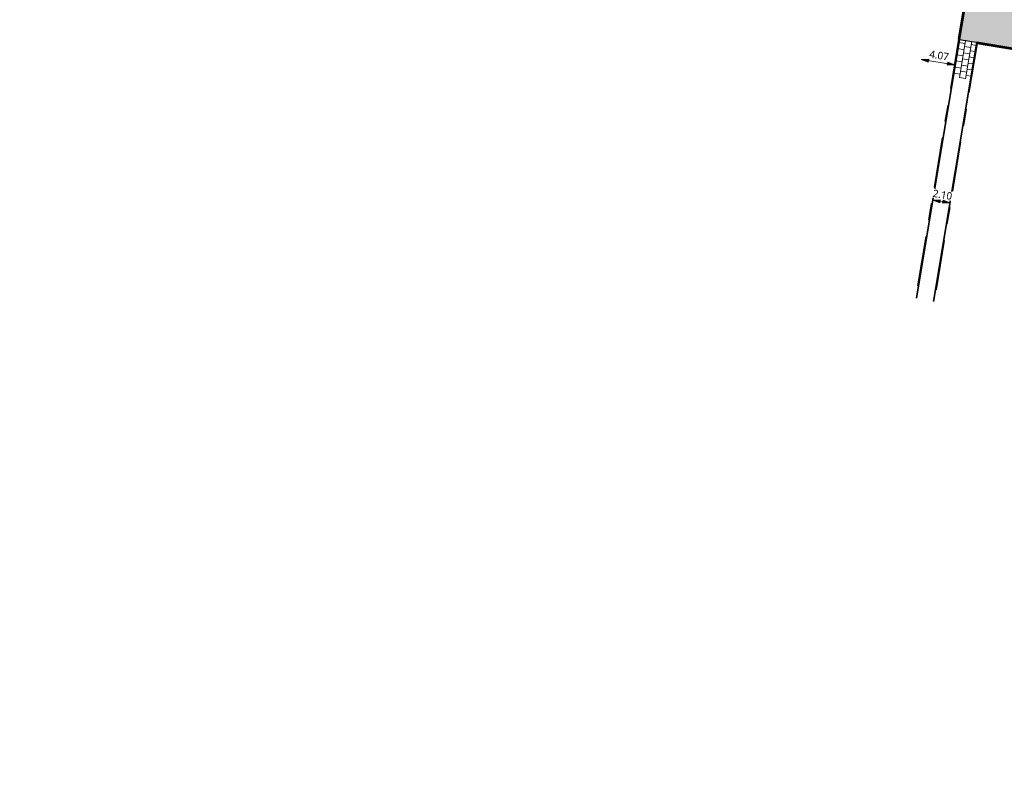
# Model space of a CAD drawing. Header units: metres. Extents: x 253823 to 255319, y 593130 to 593771.
# Tile 2 of 37: x 253959 to 254077, y 593130 to 593222. Entities that reach past the tile are written whole.
import ezdxf

# ---------------------------------------------------------------- set-up
doc = ezdxf.new("R2010")
doc.units = ezdxf.units.M
for name, pattern in [('VH-OPSLUITBAND_100X200', [16, 8, -2, 4, -2]), ('VH-OPSLUITBAND_60X200', [12, 6, -2, 2, -2]), ('XX-HIDDEN', [4, 2, -2])]:
    doc.linetypes.add(name, pattern=pattern)
doc.layers.add('HULPLIJN ARCERING', color=6, linetype='Continuous', plot=False)
for name, color, linetype, lineweight in [('N-WE-VH-KANTOPSLUITING_OPSLUITBAND_120X250-G', 20, 'VH-OPSLUITBAND_100X200', 35), ('N-WE-VH-KANTOPSLUITING_OPSLUITBAND_60X200-G', 150, 'VH-OPSLUITBAND_60X200', 35), ('N-WE-VH-KANTVERHARDING-G', 2, 'Continuous', 35), ('N-WE-VH-MATERIAALGRENS-G', 7, 'XX-HIDDEN', 18), ('N-WE-VH-VERHARDING_BETONSTRAATSTEEN-KLEUR NTB-A', 252, 'Continuous', 18), ('N-WE-VH-VERHARDING_TEGEL-45MM DIK-A', 252, 'Continuous', 18), ('X-XX-AL-M', 7, 'Continuous', 18)]:
    doc.layers.add(name, color=color, linetype=linetype, lineweight=lineweight)
doc.styles.add('Roelofs', font='segoeui.ttf', dxfattribs={"height": 1.8})
doc.dimstyles.new('Roelofs Standaard', dxfattribs={"dimtxt": 1.8, "dimasz": 1, "dimexe": 2, "dimexo": 2, "dimgap": 0.7, "dimtad": 1, "dimlfac": -1, "dimzin": 0, "dimdsep": 46, "dimtxsty": 'Roelofs', "dimblk": 'Pijl', "dimcen": 0, "dimdle": 2, "dimclrd": 256, "dimclre": 253, "dimclrt": 256, "dimazin": 0, "dimtfac": 1, "dimtofl": 0, "dimtmove": 0, "dimatfit": 3, "dimldrblk": 'Pijl', "dimfxl": 1, "dimtolj": 1, "dimtzin": 0, "dimlwd": 18, "dimlwe": 18, "dimarcsym": 0})

# ---------------------------------------------------------------- blocks, each defined once
blk = doc.blocks.new('Pijl')
h = blk.add_hatch(color=256)
h.paths.add_polyline_path([(0, 0), (-1.75, 0.35), (-1.75, 0)])
h.paths.add_polyline_path([(-1.75, 0), (-1.75, -0.35), (0, 0)])
for p, q in [((-1.9, 0), (0, 0)), ((0, 0), (-1.75, 0.35)), ((-1.75, 0.35), (-1.75, -0.35)), ((0, 0), (-1.75, -0.35))]:
    blk.add_line(p, q)
blk = doc.blocks.new('*D82')
at = {"layer": 'Defpoints', "color": 0, "transparency": 16777216}
blk.add_point((254066.97, 593216.87), dxfattribs=at)
at = {"layer": 'X-XX-AL-M', "lineweight": 18, "transparency": 16777216}
blk.add_line((254067.46, 593216.79), (254070.49, 593216.28), dxfattribs=at)
at = {"layer": 'X-XX-AL-M', "lineweight": 18, "transparency": 16777216, "xscale": 0.5, "yscale": 0.5, "zscale": 0.5}
for p, rotation in [((254066.97, 593216.87), 170.5502229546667), ((254070.99, 593216.2), 350.5502229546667)]:
    blk.add_blockref('Pijl', p, dxfattribs=dict(at, rotation=rotation))
at = {"layer": 'X-XX-AL-M', "transparency": 16777216, "insert": (254069.11, 593217.34), "char_height": 0.9, "attachment_point": 5, "rotation": 350.5502, "style": 'Roelofs', "bg_fill": 3, "box_fill_scale": 1.1, "bg_fill_color": 256, "bg_fill_true_color": 13158600, "bg_fill_transparency": 0}
blk.add_mtext('\\A1;4.07', dxfattribs=at)
at = {"layer": 'Defpoints', "color": 0, "transparency": 16777216}
blk.add_point((254070.99, 593216.2), dxfattribs=at)
blk.add_point((254070.99, 593216.2), dxfattribs=at)
blk = doc.blocks.new('*D135')
at = {"layer": 'X-XX-AL-M', "color": 253, "lineweight": 18, "transparency": 16777216}
for p, q in [((254068.51, 593200.96), (254068.51, 593200.96)), ((254070.58, 593200.61), (254070.58, 593200.61))]:
    blk.add_line(p, q, dxfattribs=at)
at = {"layer": 'X-XX-AL-M', "lineweight": 18, "transparency": 16777216}
blk.add_line((254068.84, 593199.89), (254069.93, 593199.71), dxfattribs=at)
at = {"layer": 'X-XX-AL-M', "lineweight": 18, "transparency": 16777216, "xscale": 0.5, "yscale": 0.5, "zscale": 0.5}
for p, rotation in [((254068.35, 593199.97), 170.5495915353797), ((254070.42, 593199.63), 350.5495915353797)]:
    blk.add_blockref('Pijl', p, dxfattribs=dict(at, rotation=rotation))
at = {"layer": 'X-XX-AL-M', "transparency": 16777216, "insert": (254069.52, 593200.61), "char_height": 0.9, "attachment_point": 5, "rotation": 350.5496, "style": 'Roelofs', "bg_fill": 3, "box_fill_scale": 1.1, "bg_fill_color": 256, "bg_fill_true_color": 13158600, "bg_fill_transparency": 0}
blk.add_mtext('\\A1;2.10', dxfattribs=at)
at = {"layer": 'Defpoints', "color": 0, "transparency": 16777216}
for p in [(254068.35, 593199.97), (254070.42, 593199.63), (254070.42, 593199.63)]:
    blk.add_point(p, dxfattribs=at)

msp = doc.modelspace()

# ---------------------------------------------------------------- hatches: boundary and pattern name
at = {"layer": 'N-WE-VH-VERHARDING_BETONSTRAATSTEEN-KLEUR NTB-A'}
h = msp.add_hatch(dxfattribs=at)
h.set_pattern_fill('AVH-BSS_KEIFORMAAT_KEPER-SO', color=256, scale=5, angle=215.55, pattern_type=2)
h.set_pattern_definition([(215.55, (0, 0), (-0.06095125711, -0.36619317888), [0.7875, -0.2625]), (125.55, (0.30524, -0.42714), (-0.06095125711, -0.36619317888), [0.7875, -0.2625])])
edge = h.paths.add_edge_path()
edge.add_line((254058.447, 593342.291), (254057.88, 593338.837))
edge.add_line((254057.88, 593338.837), (254065.781, 593337.522))
edge.add_arc((254064.943, 593332.593), 5, -9.45172, 80.35891, ccw=False)
edge.add_line((254069.875, 593331.772), (254069.562, 593329.887))
edge.add_arc((254064.63, 593330.709), 5, 260.55022, 350.54806, ccw=False)
edge.add_line((254063.809, 593325.776), (254055.952, 593327.084))
edge.add_line((254055.952, 593327.084), (254055.385, 593323.63))
edge.add_line((254055.385, 593323.63), (254062.366, 593322.468))
edge.add_arc((254061.874, 593319.509), 3, -9.4548, 80.55022, ccw=False)
edge.add_line((254064.833, 593319.016), (254057.565, 593275.372))
edge.add_arc((254054.605, 593275.865), 3, 260.55022, 350.5452, ccw=False)
edge.add_line((254054.113, 593272.905), (254047.251, 593274.047))
edge.add_line((254047.251, 593274.047), (254046.684, 593270.594))
edge.add_line((254046.684, 593270.594), (254054.409, 593269.308))
edge.add_arc((254053.589, 593264.376), 5, -9.45026, 80.55022, ccw=False)
edge.add_line((254058.521, 593263.555), (254058.278, 593262.095))
edge.add_arc((254053.346, 593262.916), 5, 260.55022, 350.54974, ccw=False)
edge.add_line((254052.525, 593257.984), (254044.825, 593259.265))
edge.add_line((254044.825, 593259.265), (254044.259, 593255.811))
edge.add_line((254044.259, 593255.811), (254051.077, 593254.676))
edge.add_arc((254050.581, 593251.712), 3.006, -8.31061, 80.50479, ccw=False)
edge.add_line((254053.555, 593251.277), (254050.696, 593234.124))
edge.add_line((254050.696, 593234.124), (254068.471, 593231.166))
edge.add_arc((254067.65, 593226.234), 5, -9.44978, 80.55022, ccw=False)
edge.add_line((254072.582, 593225.413), (254071.559, 593219.267))
edge.add_line((254071.559, 593219.267), (254076.038, 593218.522))
edge.add_line((254076.038, 593218.522), (254078.187, 593218.164))
edge.add_line((254078.187, 593218.164), (254078.832, 593222.257))
edge.add_arc((254081.968, 593226.151), 5, 170.52836, 231.15202, ccw=False)
edge.add_line((254077.036, 593226.974), (254077.522, 593229.888))
edge.add_arc((254082.454, 593229.065), 5, 111.29482, 170.52836, ccw=False)
edge.add_line((254080.638, 593233.723), (254081.293, 593237.877))
edge.add_line((254081.293, 593237.877), (254072.988, 593239.26))
edge.add_arc((254073.481, 593242.219), 3, 170.5498, 260.54849, ccw=False)
edge.add_line((254070.521, 593242.711), (254077.441, 593284.282))
edge.add_arc((254080.4, 593283.789), 3, 80.53932, 170.5498, ccw=False)
edge.add_line((254080.893, 593286.748), (254088.786, 593285.435))
edge.add_line((254088.786, 593285.435), (254089.33, 593288.892))
edge.add_line((254089.33, 593288.892), (254080.599, 593290.345))
edge.add_arc((254081.42, 593295.277), 5, 170.54864, 260.54979, ccw=False)
edge.add_line((254076.488, 593296.099), (254077.147, 593300.059))
edge.add_arc((254082.063, 593299.137), 5.002, 80.55859, 169.38404, ccw=False)
edge.add_line((254082.884, 593304.071), (254091.496, 593302.638))
edge.add_line((254091.496, 593302.638), (254092.041, 593306.095))
edge.add_line((254092.041, 593306.095), (254084.327, 593307.379))
edge.add_arc((254084.819, 593310.338), 3, 170.5498, 260.55022, ccw=False)
edge.add_line((254081.86, 593310.831), (254091.804, 593370.571))
edge.add_line((254091.804, 593370.571), (254094.877, 593389.036))
edge.add_line((254094.877, 593389.036), (254091.397, 593389.527))
edge.add_line((254091.397, 593389.527), (254089.844, 593380.113))
edge.add_line((254089.844, 593380.113), (254088.351, 593371.146))
edge.add_line((254088.351, 593371.146), (254083.785, 593343.713))
edge.add_line((254083.785, 593343.713), (254083.693, 593343.158))
edge.add_line((254083.693, 593343.158), (254081.394, 593329.348))
edge.add_line((254081.394, 593329.348), (254078.889, 593314.3))
edge.add_arc((254054.228, 593318.402), 25, 330.96831, 350.55525, ccw=False)
edge.add_arc((254097.945, 593294.137), 25, 150.96816, 169.70463)
edge.add_arc((254097.945, 593294.137), 25, 169.70463, 174.67427)
edge.add_arc((254102.111, 593294.951), 29.097, 177.032, 189.75978)
edge.add_arc((254046.413, 593285.428), 27.409, -3.62454, 9.64184, ccw=False)
edge.add_arc((254068.778, 593284.011), 5, 350.55138, 356.37546, ccw=False)
edge.add_line((254073.71, 593283.191), (254066.539, 593240.104))
edge.add_arc((254061.607, 593240.925), 5, 260.55015, 350.55138, ccw=False)
edge.add_line((254060.786, 593235.993), (254059.656, 593236.181))
edge.add_arc((254060.477, 593241.113), 5, 170.5452, 260.55015, ccw=False)
edge.add_line((254055.545, 593241.935), (254056.246, 593246.145))
edge.add_arc((254080.906, 593242.039), 25, 150.90375, 170.5452, ccw=False)
edge.add_arc((254037.216, 593266.353), 25, 330.90375, 350.53584)
edge.add_arc((254037.216, 593266.353), 25, 350.53584, 370.16793)
edge.add_arc((254086.431, 593275.179), 25, 170.58674, 190.16793, ccw=False)
edge.add_line((254061.767, 593279.268), (254062.67, 593284.712))
edge.add_line((254062.67, 593284.712), (254064.969, 593298.526))
edge.add_line((254064.969, 593298.526), (254067.585, 593314.234))
edge.add_arc((254092.221, 593309.988), 25, 150.8348, 170.22135, ccw=False)
edge.add_arc((254048.56, 593334.353), 25, 330.83749, 351.41757)
edge.add_arc((254048.56, 593334.353), 25, 351.41755, 370.25302)
edge.add_arc((254097.762, 593343.253), 25, 177.4543, 190.25301, ccw=False)
edge.add_arc((254097.762, 593343.253), 25, 174.89327, 177.45425, ccw=False)
edge.add_line((254072.861, 593345.479), (254079.915, 593388.277))
edge.add_line((254079.915, 593388.277), (254076.45, 593388.777))
edge.add_line((254076.45, 593388.777), (254068.925, 593343.588))
edge.add_arc((254065.966, 593344.081), 3, 260.55022, 350.5452, ccw=False)
edge.add_line((254065.473, 593341.121), (254058.447, 593342.291))
at = {"layer": 'N-WE-VH-VERHARDING_TEGEL-45MM DIK-A'}
h = msp.add_hatch(dxfattribs=at)
h.set_pattern_fill('AVH-TEGEL_300X300_HALFST-SO', color=149, scale=5, angle=170.55022, pattern_type=2)
h.set_pattern_definition([(170.55, (254071.55937, 593219.26718), (-0.80139, -0.246774), [0.75, -0.75]), (260.55, (254071.5594, 593219.2672), (0.73982, -0.12314), [])])
h.paths.add_polyline_path([(254070.806, 593214.74), (254072.885, 593214.442), (254073.631, 593218.922), (254071.559, 593219.267)])

# ---------------------------------------------------------------- linework, layer by layer
at = {"layer": 'HULPLIJN ARCERING', "flags": 128}
msp.add_lwpolyline([(254072.582, 593225.413), (254071.559, 593219.267), (254076.038, 593218.522), (254078.187, 593218.164)], dxfattribs=at)
at = {"layer": 'N-WE-VH-KANTOPSLUITING_OPSLUITBAND_120X250-G', "flags": 128}
msp.add_lwpolyline([(254059.504, 593232.537), (254068.451, 593231.048, -0.4142136), (254072.464, 593225.433), (254071.441, 593219.287)], format="xyb", dxfattribs=at)
for points in [[(254071.441, 593219.287), (254071.559, 593219.267)], [(254073.67, 593218.794), (254159.719, 593204.468)]]:
    msp.add_lwpolyline(points, dxfattribs=at)
at = {"layer": 'N-WE-VH-KANTOPSLUITING_OPSLUITBAND_60X200-G', "flags": 128}
for points in [[(254071.5, 593219.277), (254066.327, 593188.198)], [(254073.67, 593218.794), (254068.51, 593187.788)]]:
    msp.add_lwpolyline(points, dxfattribs=at)
at = {"layer": 'N-WE-VH-KANTVERHARDING-G'}
for points in [[(254050.696, 593234.124), (254068.471, 593231.166, -0.4142136), (254072.582, 593225.413), (254071.559, 593219.267)], [(254068.471, 593231.166, -0.4142136), (254072.582, 593225.413), (254071.559, 593219.267)], [(254073.631, 593218.922), (254161.101, 593204.359, -0.4138842), (254166.035, 593197.462), (254165.481, 593194.111), (254164.364, 593187.302), (254163.985, 593185.08), (254163.371, 593181.38)]]:
    msp.add_lwpolyline(points, format="xyb", dxfattribs=at)
for points in [[(254071.559, 593219.267), (254066.386, 593188.187)], [(254073.631, 593218.922), (254068.451, 593187.8)]]:
    msp.add_lwpolyline(points, dxfattribs=at)
at = {"layer": 'N-WE-VH-MATERIAALGRENS-G'}
msp.add_lwpolyline([(254071.559, 593219.267), (254073.631, 593218.922)], dxfattribs=at)

# ---------------------------------------------------------------- next in the draw order: dimensions: what is measured, and where the dimension line sits
at = {"layer": 'X-XX-AL-M'}
for base, p1, p2, angle, picture, middle in [((254070.988, 593216.198), (254066.97, 593216.867), (254070.988, 593216.198), 350.55022, '*D82', (254068.979, 593216.533)), ((254070.419, 593199.628), (254068.348, 593199.972), (254070.419, 593199.628), 350.54959, '*D135', (254069.384, 593199.8))]:
    dim = msp.add_linear_dim(base=base, p1=p1, p2=p2, angle=angle, dimstyle='Roelofs Standaard', override={"dimtfill": 1}, dxfattribs=at)
    dim.commit()
    dim.dimension.update_dxf_attribs({"geometry": picture, "text_midpoint": middle, "dimtype": 161})

# ---------------------------------------------------------------- next in the draw order: hatches: boundary and pattern name
at = {"layer": 'N-WE-VH-VERHARDING_TEGEL-45MM DIK-A'}
h = msp.add_hatch(dxfattribs=at)
h.set_pattern_fill('AVH-TEGEL_300X300_HALFST-SO', color=256, scale=5, angle=226.76, pattern_type=2)
h.set_pattern_definition([(226.76, (254809.81963, 593427.3387), (-0.24060794, -0.80326386), [0.75, -0.75]), (316.76, (254809.8196, 593427.3387), (0.5137919, 0.5463679), [])])
edge = h.paths.add_edge_path()
edge.add_arc((254170.719, 593437.003), 3, 205.7311, 246.65971, ccw=False)
edge.add_arc((254141.043, 593422.731), 29.929, 25.67873, 68.02321)
edge.add_line((254152.244, 593450.486), (254141.892, 593454.674))
edge.add_arc((254151.893, 593480.097), 27.319, 236.1835, 248.52418, ccw=False)
edge.add_arc((254503.355, 594021.324), 672.647, 236.505734, 236.967932, ccw=False)
edge.add_line((254132.152, 593460.376), (254131.875, 593458.405))
edge.add_line((254131.875, 593458.405), (254135.702, 593455.894))
edge.add_arc((254153.144, 593482.484), 31.8, 236.73683, 247.97084)
edge.add_arc((652243.257, 1577333.218), 1061369.637, 247.970537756, 247.971140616)
edge.add_arc((254141.016, 593422.701), 28.168, 22.17489, 67.99831, ccw=False)
edge.add_line((254167.101, 593433.332), (254168.907, 593432.557))
edge.add_arc((254187.379, 593475.612), 46.85, 246.77935, 253.77437)
edge.add_line((254174.288, 593430.628), (254174.76, 593433.997))
edge.add_line((254174.76, 593433.997), (254172.974, 593434.223))
edge.add_line((254172.974, 593434.223), (254172.801, 593432.986))
edge.add_arc((254187.379, 593475.612), 45.05, 246.65971, 251.1192, ccw=False)

doc.saveas('drawing.dxf')
